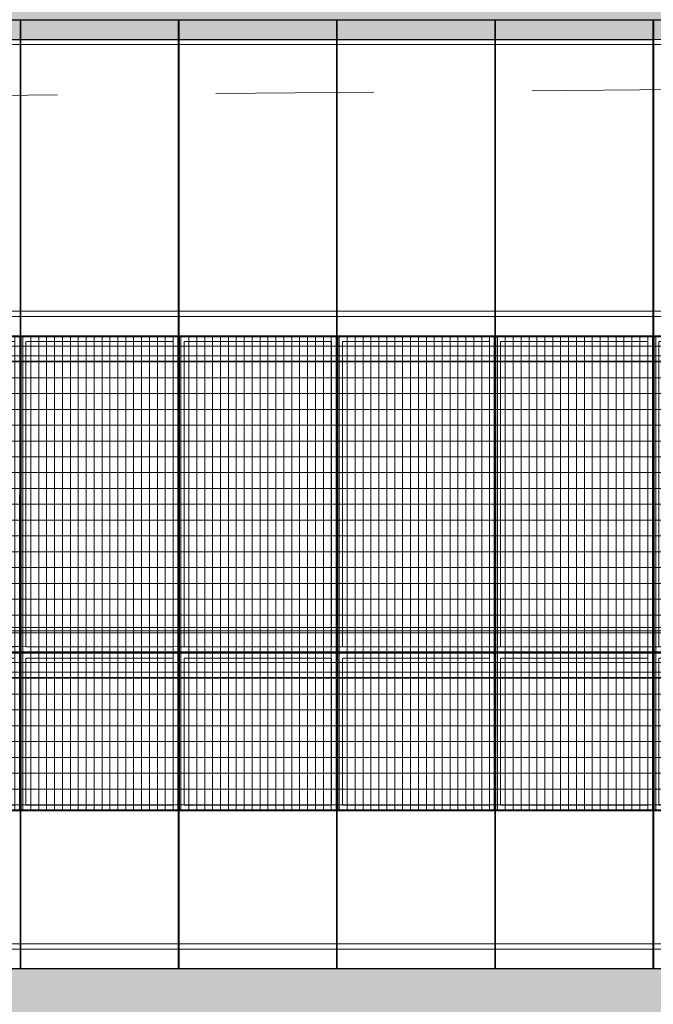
# Model space of a CAD drawing. Header units: metres. Extents: x -373759 to -373409, y 810976 to 811228.
# Tile 51 of 153: x -373624.39 to -373620.38, y 811109.66 to 811115.88. Entities that reach past the tile are written whole.
import ezdxf

# ---------------------------------------------------------------- set-up
doc = ezdxf.new("R2010")
doc.units = ezdxf.units.M
doc.header["$XCLIPFRAME"] = 2
doc.linetypes.add('TRAÇO 1mm', pattern=[2, 1, -1])
doc.layers.add('A-DETL', color=7, linetype='Continuous', lineweight=5, true_color=0x00a600)
for name, color, linetype, lineweight in [('A-FLOR', 7, 'Continuous', 5), ('A-FLOR-PATT', 7, 'Continuous', 5), ('A-GENM', 7, 'Continuous', 5), ('I-WALL', 7, 'Continuous', 5)]:
    doc.layers.add(name, color=color, linetype=linetype, lineweight=lineweight)
picture_1 = doc.add_image_def('image1.jpg', size_in_pixel=(999, 584))
pattern_1 = [(270, (3125.54, 1874.46), (100, 6e-15), []), (0, (3125.54, 1874.46), (0, 50), [])]
pattern_2 = [(90, (3125.54, -1874.46), (100, -6e-15), []), (0, (3125.54, -1874.46), (0, -50), [])]

# ---------------------------------------------------------------- blocks, each defined once
blk = doc.blocks.new('_EST_ PLACA PISO ESTRUTURAL MEIO - _EST_ PLACA PISO ESTRUTURAL MEIO-V15-PISTA INFERIOR PARTE 1')
at = {"layer": 'A-GENM', "color": 253, "true_color": 0xaaaaaa}
for p, q in [((-1000, 500), (-1000, -500)), ((-997.5, 500), (997.5, 500)), ((-875.8, 500), (-997.5, 500)), ((-842.5, 500), (-875.8, 500)), ((842.5, 500), (-842.5, 500)), ((875.8, 500), (842.5, 500)), ((997.5, 500), (875.8, 500)), ((1000, 500), (1000, -500)), ((997.5, 497.5), (-997.5, 497.5)), ((-997.5, 497.5), (997.5, 497.5)), ((-997.5, 497.5), (-997.5, -497.5)), ((-997.5, 497.5), (-997.5, -497.5)), ((-997.5, -497.5), (-997.5, 497.5)), ((-997.5, 497.5), (-997.5, -497.5)), ((-875.8, 497.5), (-875.8, -497.5)), ((-842.5, -497.5), (-842.5, 497.5)), ((842.5, 497.5), (842.5, -497.5)), ((875.8, 497.5), (875.8, -497.5)), ((997.5, -497.5), (997.5, 497.5)), ((997.5, 497.5), (997.5, -497.5)), ((997.5, 497.5), (997.5, -497.5)), ((997.5, 497.5), (997.5, -497.5)), ((997.5, -497.5), (-997.5, -497.5)), ((-997.5, -497.5), (997.5, -497.5)), ((-997.5, -500), (-875.8, -500)), ((997.5, -500), (-997.5, -500)), ((-875.8, -500), (-842.5, -500)), ((-842.5, -500), (842.5, -500)), ((842.5, -500), (875.8, -500)), ((875.8, -500), (997.5, -500))]:
    blk.add_line(p, q, dxfattribs=at)
blk = doc.blocks.new('_EST_ PLACA PISO ESTRUTURAL MEIO - _EST_ PLACA PISO ESTRUTURAL MEIO-V98-PISTA INFERIOR PARTE 1')
at = {"layer": 'A-GENM', "color": 253, "true_color": 0xaaaaaa}
for p, q in [((-1000, -500), (-1000, 500)), ((-997.5, 500), (997.5, 500)), ((-875.8, 500), (-997.5, 500)), ((-842.5, 500), (-875.8, 500)), ((842.5, 500), (-842.5, 500)), ((875.8, 500), (842.5, 500)), ((997.5, 500), (875.8, 500)), ((1000, -500), (1000, 500)), ((997.5, 497.5), (-997.5, 497.5)), ((-997.5, 497.5), (997.5, 497.5)), ((-997.5, 497.5), (-997.5, -497.5)), ((-997.5, 497.5), (-997.5, -497.5)), ((-997.5, -497.5), (-997.5, 497.5)), ((-997.5, 497.5), (-997.5, -497.5)), ((-875.8, 493.2), (-875.8, 465)), ((-875.8, 465), (-875.8, -465)), ((-842.5, 465), (-842.5, 492.7)), ((-842.5, -465), (-842.5, 465)), ((842.5, 495), (842.5, 466.9)), ((842.5, 465), (842.5, -465)), ((875.8, 495), (875.8, 466.4)), ((875.8, 465), (875.8, -465)), ((997.5, -497.5), (997.5, 497.5)), ((997.5, 497.5), (997.5, -497.5)), ((997.5, 497.5), (997.5, -497.5)), ((997.5, 497.5), (997.5, -497.5)), ((997.5, -497.5), (-997.5, -497.5)), ((-997.5, -497.5), (997.5, -497.5)), ((-875.8, -465), (-875.8, -493.2)), ((-842.5, -492.7), (-842.5, -465)), ((842.5, -466.9), (842.5, -495)), ((875.8, -466.4), (875.8, -495)), ((-997.5, -500), (-875.8, -500)), ((997.5, -500), (-997.5, -500)), ((-875.8, -500), (-842.5, -500)), ((-842.5, -500), (842.5, -500)), ((842.5, -500), (875.8, -500)), ((875.8, -500), (997.5, -500))]:
    blk.add_line(p, q, dxfattribs=at)
blk = doc.blocks.new('_EST_ PLACA PISO ESTRUTURAL MEIO - _EST_ PLACA PISO ESTRUTURAL MEIO-V99-PISTA INFERIOR PARTE 1')
at = {"layer": 'A-GENM', "color": 253, "true_color": 0xaaaaaa}
for p, q in [((-1000, 500), (-1000, -500)), ((-997.5, 500), (0, 500)), ((-875.8, 500), (-997.5, 500)), ((-842.5, 500), (-875.8, 500)), ((0, 500), (-842.5, 500)), ((0, 500), (997.5, 500)), ((842.5, 500), (0, 500)), ((875.8, 500), (842.5, 500)), ((997.5, 500), (875.8, 500)), ((1000, 500), (1000, -500)), ((-2.5, 497.5), (-997.5, 497.5)), ((-997.5, 497.5), (-2.5, 497.5)), ((-997.5, 497.5), (-997.5, -497.5)), ((-997.5, 497.5), (-997.5, -497.5)), ((-997.5, -497.5), (-997.5, 497.5)), ((-997.5, 497.5), (-997.5, -497.5)), ((-875.8, 495), (-875.8, 467.8)), ((-875.8, 465), (-875.8, -465)), ((-842.5, 465), (-842.5, 495)), ((-842.5, -465), (-842.5, 465)), ((997.5, 497.5), (0, 497.5)), ((0, 497.5), (997.5, 497.5)), ((842.5, 497.5), (842.5, -497.5)), ((875.8, 497.5), (875.8, -497.5)), ((997.5, -497.5), (997.5, 497.5)), ((997.5, 497.5), (997.5, -497.5)), ((997.5, 497.5), (997.5, -497.5)), ((997.5, 497.5), (997.5, -497.5)), ((-2.5, -497.5), (-997.5, -497.5)), ((-997.5, -497.5), (-2.5, -497.5)), ((-875.8, -467.8), (-875.8, -495)), ((-842.5, -495), (-842.5, -465)), ((997.5, -497.5), (0, -497.5)), ((0, -497.5), (997.5, -497.5)), ((-997.5, -500), (-875.8, -500)), ((0, -500), (-997.5, -500)), ((-875.8, -500), (-842.5, -500)), ((-842.5, -500), (0, -500)), ((0, -500), (842.5, -500)), ((997.5, -500), (0, -500)), ((842.5, -500), (875.8, -500)), ((875.8, -500), (997.5, -500))]:
    blk.add_line(p, q, dxfattribs=at)
blk = doc.blocks.new('_EST_ PLACA PISO ESTRUTURAL MEIO - _EST_ PLACA PISO ESTRUTURAL MEIO-V100-PISTA INFERIOR PARTE 1')
at = {"layer": 'A-GENM', "color": 253, "true_color": 0xaaaaaa}
for p, q in [((-1000, -500), (-1000, 500)), ((-997.5, 500), (997.5, 500)), ((-875.8, 500), (-997.5, 500)), ((-842.5, 500), (-875.8, 500)), ((842.5, 500), (-842.5, 500)), ((875.8, 500), (842.5, 500)), ((997.5, 500), (875.8, 500)), ((1000, -500), (1000, 500)), ((997.5, 497.5), (-997.5, 497.5)), ((-997.5, 497.5), (997.5, 497.5)), ((-997.5, 497.5), (-997.5, -497.5)), ((-997.5, 497.5), (-997.5, -497.5)), ((-997.5, -497.5), (-997.5, 497.5)), ((-997.5, 497.5), (-997.5, -497.5)), ((-875.8, 493.2), (-875.8, 465)), ((-875.8, 465), (-875.8, -465)), ((-842.5, 465), (-842.5, 492.7)), ((-842.5, -465), (-842.5, 465)), ((842.5, 495), (842.5, 466.9)), ((842.5, 465), (842.5, -465)), ((875.8, 495), (875.8, 466.4)), ((875.8, 465), (875.8, -465)), ((997.5, -497.5), (997.5, 497.5)), ((997.5, 497.5), (997.5, -497.5)), ((997.5, 497.5), (997.5, -497.5)), ((997.5, 497.5), (997.5, -497.5)), ((997.5, -497.5), (-997.5, -497.5)), ((-997.5, -497.5), (997.5, -497.5)), ((-875.8, -465), (-875.8, -493.2)), ((-842.5, -492.7), (-842.5, -465)), ((842.5, -466.9), (842.5, -495)), ((875.8, -466.4), (875.8, -495)), ((-997.5, -500), (-875.8, -500)), ((997.5, -500), (-997.5, -500)), ((-875.8, -500), (-842.5, -500)), ((-842.5, -500), (842.5, -500)), ((842.5, -500), (875.8, -500)), ((875.8, -500), (997.5, -500))]:
    blk.add_line(p, q, dxfattribs=at)
blk = doc.blocks.new('_EST_ PLACA PISO ESTRUTURAL MEIO - _EST_ PLACA PISO ESTRUTURAL MEIO-V101-PISTA INFERIOR PARTE 1')
at = {"layer": 'A-GENM', "color": 253, "true_color": 0xaaaaaa}
for p, q in [((-1000, 500), (-1000, -500)), ((-997.5, 500), (0, 500)), ((-875.8, 500), (-997.5, 500)), ((-842.5, 500), (-875.8, 500)), ((0, 500), (-842.5, 500)), ((0, 500), (997.5, 500)), ((842.5, 500), (0, 500)), ((875.8, 500), (842.5, 500)), ((997.5, 500), (875.8, 500)), ((1000, 500), (1000, -500)), ((-2.5, 497.5), (-997.5, 497.5)), ((-997.5, 497.5), (-2.5, 497.5)), ((-997.5, 497.5), (-997.5, -497.5)), ((-997.5, 497.5), (-997.5, -497.5)), ((-997.5, -497.5), (-997.5, 497.5)), ((-997.5, 497.5), (-997.5, -497.5)), ((-875.8, 495), (-875.8, 467.8)), ((-875.8, 465), (-875.8, -465)), ((-842.5, 465), (-842.5, 495)), ((-842.5, -465), (-842.5, 465)), ((997.5, 497.5), (0, 497.5)), ((0, 497.5), (997.5, 497.5)), ((842.5, 497.5), (842.5, -497.5)), ((875.8, 497.5), (875.8, -497.5)), ((997.5, -497.5), (997.5, 497.5)), ((997.5, 497.5), (997.5, -497.5)), ((997.5, 497.5), (997.5, -497.5)), ((997.5, 497.5), (997.5, -497.5)), ((-2.5, -497.5), (-997.5, -497.5)), ((-997.5, -497.5), (-2.5, -497.5)), ((-875.8, -467.8), (-875.8, -495)), ((-842.5, -495), (-842.5, -465)), ((997.5, -497.5), (0, -497.5)), ((0, -497.5), (997.5, -497.5)), ((-997.5, -500), (-875.8, -500)), ((0, -500), (-997.5, -500)), ((-875.8, -500), (-842.5, -500)), ((-842.5, -500), (0, -500)), ((0, -500), (842.5, -500)), ((997.5, -500), (0, -500)), ((842.5, -500), (875.8, -500)), ((875.8, -500), (997.5, -500))]:
    blk.add_line(p, q, dxfattribs=at)
blk = doc.blocks.new('_EST_ PLACA PISO ESTRUTURAL MEIO - _EST_ PLACA PISO ESTRUTURAL MEIO-V102-PISTA INFERIOR PARTE 1')
at = {"layer": 'A-GENM', "color": 253, "true_color": 0xaaaaaa}
for p, q in [((-1000, -500), (-1000, 500)), ((-997.5, 500), (997.5, 500)), ((-875.8, 500), (-997.5, 500)), ((-842.5, 500), (-875.8, 500)), ((842.5, 500), (-842.5, 500)), ((875.8, 500), (842.5, 500)), ((997.5, 500), (875.8, 500)), ((1000, -500), (1000, 500)), ((997.5, 497.5), (-997.5, 497.5)), ((-997.5, 497.5), (997.5, 497.5)), ((-997.5, 497.5), (-997.5, -497.5)), ((-997.5, 497.5), (-997.5, -497.5)), ((-997.5, -497.5), (-997.5, 497.5)), ((-997.5, 497.5), (-997.5, -497.5)), ((-875.8, 493.2), (-875.8, 465)), ((-875.8, 465), (-875.8, -465)), ((-842.5, 465), (-842.5, 492.7)), ((-842.5, -465), (-842.5, 465)), ((842.5, 495), (842.5, 466.9)), ((842.5, 465), (842.5, -465)), ((875.8, 495), (875.8, 466.4)), ((875.8, 465), (875.8, -465)), ((997.5, -497.5), (997.5, 497.5)), ((997.5, 497.5), (997.5, -497.5)), ((997.5, 497.5), (997.5, -497.5)), ((997.5, 497.5), (997.5, -497.5)), ((997.5, -497.5), (-997.5, -497.5)), ((-997.5, -497.5), (997.5, -497.5)), ((-875.8, -465), (-875.8, -493.2)), ((-842.5, -492.7), (-842.5, -465)), ((842.5, -466.9), (842.5, -495)), ((875.8, -466.4), (875.8, -495)), ((-997.5, -500), (-875.8, -500)), ((997.5, -500), (-997.5, -500)), ((-875.8, -500), (-842.5, -500)), ((-842.5, -500), (842.5, -500)), ((842.5, -500), (875.8, -500)), ((875.8, -500), (997.5, -500))]:
    blk.add_line(p, q, dxfattribs=at)
blk = doc.blocks.new('_EST_ PLACA PISO ESTRUTURAL MEIO - _EST_ PLACA PISO ESTRUTURAL MEIO-V103-PISTA INFERIOR PARTE 1')
at = {"layer": 'A-GENM', "color": 253, "true_color": 0xaaaaaa}
for p, q in [((-1000, 500), (-1000, -500)), ((-997.5, 500), (0, 500)), ((-875.8, 500), (-997.5, 500)), ((-842.5, 500), (-875.8, 500)), ((0, 500), (-842.5, 500)), ((0, 500), (997.5, 500)), ((842.5, 500), (0, 500)), ((875.8, 500), (842.5, 500)), ((997.5, 500), (875.8, 500)), ((1000, 500), (1000, -500)), ((-2.5, 497.5), (-997.5, 497.5)), ((-997.5, 497.5), (-2.5, 497.5)), ((-997.5, 497.5), (-997.5, -497.5)), ((-997.5, 497.5), (-997.5, -497.5)), ((-997.5, -497.5), (-997.5, 497.5)), ((-997.5, 497.5), (-997.5, -497.5)), ((-875.8, 495), (-875.8, 467.8)), ((-875.8, 465), (-875.8, -465)), ((-842.5, 465), (-842.5, 495)), ((-842.5, -465), (-842.5, 465)), ((997.5, 497.5), (0, 497.5)), ((0, 497.5), (997.5, 497.5)), ((842.5, 497.5), (842.5, -497.5)), ((875.8, 497.5), (875.8, -497.5)), ((997.5, -497.5), (997.5, 497.5)), ((997.5, 497.5), (997.5, -497.5)), ((997.5, 497.5), (997.5, -497.5)), ((997.5, 497.5), (997.5, -497.5)), ((-2.5, -497.5), (-997.5, -497.5)), ((-997.5, -497.5), (-2.5, -497.5)), ((-875.8, -467.8), (-875.8, -495)), ((-842.5, -495), (-842.5, -465)), ((997.5, -497.5), (0, -497.5)), ((0, -497.5), (997.5, -497.5)), ((-997.5, -500), (-875.8, -500)), ((0, -500), (-997.5, -500)), ((-875.8, -500), (-842.5, -500)), ((-842.5, -500), (0, -500)), ((0, -500), (842.5, -500)), ((997.5, -500), (0, -500)), ((842.5, -500), (875.8, -500)), ((875.8, -500), (997.5, -500))]:
    blk.add_line(p, q, dxfattribs=at)
blk = doc.blocks.new('_EST_ PLACA PISO ESTRUTURAL MEIO - _EST_ PLACA PISO ESTRUTURAL MEIO-V104-PISTA INFERIOR PARTE 1')
at = {"layer": 'A-GENM', "color": 253, "true_color": 0xaaaaaa}
for p, q in [((-1000, -500), (-1000, 500)), ((-997.5, 500), (997.5, 500)), ((-875.8, 500), (-997.5, 500)), ((-842.5, 500), (-875.8, 500)), ((842.5, 500), (-842.5, 500)), ((875.8, 500), (842.5, 500)), ((997.5, 500), (875.8, 500)), ((1000, -500), (1000, 500)), ((997.5, 497.5), (-997.5, 497.5)), ((-997.5, 497.5), (997.5, 497.5)), ((-997.5, 497.5), (-997.5, -497.5)), ((-997.5, 497.5), (-997.5, -497.5)), ((-997.5, -497.5), (-997.5, 497.5)), ((-997.5, 497.5), (-997.5, -497.5)), ((-875.8, 493.2), (-875.8, 465)), ((-875.8, 465), (-875.8, -465)), ((-842.5, 465), (-842.5, 492.7)), ((-842.5, -465), (-842.5, 465)), ((842.5, 495), (842.5, 466.9)), ((842.5, 465), (842.5, -465)), ((875.8, 495), (875.8, 466.4)), ((875.8, 465), (875.8, -465)), ((997.5, -497.5), (997.5, 497.5)), ((997.5, 497.5), (997.5, -497.5)), ((997.5, 497.5), (997.5, -497.5)), ((997.5, 497.5), (997.5, -497.5)), ((997.5, -497.5), (-997.5, -497.5)), ((-997.5, -497.5), (997.5, -497.5)), ((-875.8, -465), (-875.8, -493.2)), ((-842.5, -492.7), (-842.5, -465)), ((842.5, -466.9), (842.5, -495)), ((875.8, -466.4), (875.8, -495)), ((-997.5, -500), (-875.8, -500)), ((997.5, -500), (-997.5, -500)), ((-875.8, -500), (-842.5, -500)), ((-842.5, -500), (842.5, -500)), ((842.5, -500), (875.8, -500)), ((875.8, -500), (997.5, -500))]:
    blk.add_line(p, q, dxfattribs=at)
blk = doc.blocks.new('_EST_ PLACA PISO ESTRUTURAL MEIO - _EST_ PLACA PISO ESTRUTURAL MEIO-V105-PISTA INFERIOR PARTE 1')
at = {"layer": 'A-GENM', "color": 253, "true_color": 0xaaaaaa}
for p, q in [((-1000, 500), (-1000, -500)), ((-997.5, 500), (0, 500)), ((-875.8, 500), (-997.5, 500)), ((-842.5, 500), (-875.8, 500)), ((0, 500), (-842.5, 500)), ((0, 500), (997.5, 500)), ((842.5, 500), (0, 500)), ((875.8, 500), (842.5, 500)), ((997.5, 500), (875.8, 500)), ((1000, 500), (1000, -500)), ((-2.5, 497.5), (-997.5, 497.5)), ((-997.5, 497.5), (-2.5, 497.5)), ((-997.5, 497.5), (-997.5, -497.5)), ((-997.5, 497.5), (-997.5, -497.5)), ((-997.5, -497.5), (-997.5, 497.5)), ((-997.5, 497.5), (-997.5, -497.5)), ((-875.8, 495), (-875.8, 467.8)), ((-875.8, 465), (-875.8, -465)), ((-842.5, 465), (-842.5, 495)), ((-842.5, -465), (-842.5, 465)), ((997.5, 497.5), (0, 497.5)), ((0, 497.5), (997.5, 497.5)), ((842.5, 497.5), (842.5, -497.5)), ((875.8, 497.5), (875.8, -497.5)), ((997.5, -497.5), (997.5, 497.5)), ((997.5, 497.5), (997.5, -497.5)), ((997.5, 497.5), (997.5, -497.5)), ((997.5, 497.5), (997.5, -497.5)), ((-2.5, -497.5), (-997.5, -497.5)), ((-997.5, -497.5), (-2.5, -497.5)), ((-875.8, -467.8), (-875.8, -495)), ((-842.5, -495), (-842.5, -465)), ((997.5, -497.5), (0, -497.5)), ((0, -497.5), (997.5, -497.5)), ((-997.5, -500), (-875.8, -500)), ((0, -500), (-997.5, -500)), ((-875.8, -500), (-842.5, -500)), ((-842.5, -500), (0, -500)), ((0, -500), (842.5, -500)), ((997.5, -500), (0, -500)), ((842.5, -500), (875.8, -500)), ((875.8, -500), (997.5, -500))]:
    blk.add_line(p, q, dxfattribs=at)
blk = doc.blocks.new('_EST_ PLACA PISO ESTRUTURAL MEIO - _EST_ PLACA PISO ESTRUTURAL MEIO-V106-PISTA INFERIOR PARTE 1')
at = {"layer": 'A-GENM', "color": 253, "true_color": 0xaaaaaa}
for p, q in [((-1000, -500), (-1000, 500)), ((-997.5, 500), (997.5, 500)), ((-875.8, 500), (-997.5, 500)), ((-842.5, 500), (-875.8, 500)), ((842.5, 500), (-842.5, 500)), ((875.8, 500), (842.5, 500)), ((997.5, 500), (875.8, 500)), ((1000, -500), (1000, 500)), ((997.5, 497.5), (-997.5, 497.5)), ((-997.5, 497.5), (997.5, 497.5)), ((-997.5, 497.5), (-997.5, -497.5)), ((-997.5, 497.5), (-997.5, -497.5)), ((-997.5, -497.5), (-997.5, 497.5)), ((-997.5, 497.5), (-997.5, -497.5)), ((-875.8, 493.2), (-875.8, 465)), ((-875.8, 465), (-875.8, -465)), ((-842.5, 465), (-842.5, 492.7)), ((-842.5, -465), (-842.5, 465)), ((842.5, 495), (842.5, 466.9)), ((842.5, 465), (842.5, -465)), ((875.8, 495), (875.8, 466.4)), ((875.8, 465), (875.8, -465)), ((997.5, -497.5), (997.5, 497.5)), ((997.5, 497.5), (997.5, -497.5)), ((997.5, 497.5), (997.5, -497.5)), ((997.5, 497.5), (997.5, -497.5)), ((997.5, -497.5), (-997.5, -497.5)), ((-997.5, -497.5), (997.5, -497.5)), ((-875.8, -465), (-875.8, -493.2)), ((-842.5, -492.7), (-842.5, -465)), ((842.5, -466.9), (842.5, -495)), ((875.8, -466.4), (875.8, -495)), ((-997.5, -500), (-875.8, -500)), ((997.5, -500), (-997.5, -500)), ((-875.8, -500), (-842.5, -500)), ((-842.5, -500), (842.5, -500)), ((842.5, -500), (875.8, -500)), ((875.8, -500), (997.5, -500))]:
    blk.add_line(p, q, dxfattribs=at)
blk = doc.blocks.new('_EST_ PLACA PISO ESTRUTURAL MEIO - _EST_ PLACA PISO ESTRUTURAL MEIO-V107-PISTA INFERIOR PARTE 1')
at = {"layer": 'A-GENM', "color": 253, "true_color": 0xaaaaaa}
for p, q in [((-1000, 500), (-1000, -500)), ((-997.5, 500), (0, 500)), ((-875.8, 500), (-997.5, 500)), ((-842.5, 500), (-875.8, 500)), ((0, 500), (-842.5, 500)), ((0, 500), (997.5, 500)), ((842.5, 500), (0, 500)), ((875.8, 500), (842.5, 500)), ((997.5, 500), (875.8, 500)), ((1000, 500), (1000, -500)), ((-2.5, 497.5), (-997.5, 497.5)), ((-997.5, 497.5), (-2.5, 497.5)), ((-997.5, 497.5), (-997.5, -497.5)), ((-997.5, 497.5), (-997.5, -497.5)), ((-997.5, -497.5), (-997.5, 497.5)), ((-997.5, 497.5), (-997.5, -497.5)), ((-875.8, 495), (-875.8, 467.8)), ((-875.8, 465), (-875.8, -465)), ((-842.5, 465), (-842.5, 495)), ((-842.5, -465), (-842.5, 465)), ((997.5, 497.5), (0, 497.5)), ((0, 497.5), (997.5, 497.5)), ((842.5, 497.5), (842.5, -497.5)), ((875.8, 497.5), (875.8, -497.5)), ((997.5, -497.5), (997.5, 497.5)), ((997.5, 497.5), (997.5, -497.5)), ((997.5, 497.5), (997.5, -497.5)), ((997.5, 497.5), (997.5, -497.5)), ((-2.5, -497.5), (-997.5, -497.5)), ((-997.5, -497.5), (-2.5, -497.5)), ((-875.8, -467.8), (-875.8, -495)), ((-842.5, -495), (-842.5, -465)), ((997.5, -497.5), (0, -497.5)), ((0, -497.5), (997.5, -497.5)), ((-997.5, -500), (-875.8, -500)), ((0, -500), (-997.5, -500)), ((-875.8, -500), (-842.5, -500)), ((-842.5, -500), (0, -500)), ((0, -500), (842.5, -500)), ((997.5, -500), (0, -500)), ((842.5, -500), (875.8, -500)), ((875.8, -500), (997.5, -500))]:
    blk.add_line(p, q, dxfattribs=at)
blk = doc.blocks.new('_EST_ PLACA PISO ESTRUTURAL MEIO - _EST_ PLACA PISO ESTRUTURAL MEIO-V108-PISTA INFERIOR PARTE 1')
at = {"layer": 'A-GENM', "color": 253, "true_color": 0xaaaaaa}
for p, q in [((-1000, -500), (-1000, 500)), ((-997.5, 500), (997.5, 500)), ((-875.8, 500), (-997.5, 500)), ((-842.5, 500), (-875.8, 500)), ((842.5, 500), (-842.5, 500)), ((875.8, 500), (842.5, 500)), ((997.5, 500), (875.8, 500)), ((1000, -500), (1000, 500)), ((997.5, 497.5), (-997.5, 497.5)), ((-997.5, 497.5), (997.5, 497.5)), ((-997.5, 497.5), (-997.5, -497.5)), ((-997.5, 497.5), (-997.5, -497.5)), ((-997.5, -497.5), (-997.5, 497.5)), ((-997.5, 497.5), (-997.5, -497.5)), ((-875.8, 493.2), (-875.8, 465)), ((-875.8, 465), (-875.8, -465)), ((-842.5, 465), (-842.5, 492.7)), ((-842.5, -465), (-842.5, 465)), ((842.5, 495), (842.5, 466.9)), ((842.5, 465), (842.5, -465)), ((875.8, 495), (875.8, 466.4)), ((875.8, 465), (875.8, -465)), ((997.5, -497.5), (997.5, 497.5)), ((997.5, 497.5), (997.5, -497.5)), ((997.5, 497.5), (997.5, -497.5)), ((997.5, 497.5), (997.5, -497.5)), ((997.5, -497.5), (-997.5, -497.5)), ((-997.5, -497.5), (997.5, -497.5)), ((-875.8, -465), (-875.8, -493.2)), ((-842.5, -492.7), (-842.5, -465)), ((842.5, -466.9), (842.5, -495)), ((875.8, -466.4), (875.8, -495)), ((-997.5, -500), (-875.8, -500)), ((997.5, -500), (-997.5, -500)), ((-875.8, -500), (-842.5, -500)), ((-842.5, -500), (842.5, -500)), ((842.5, -500), (875.8, -500)), ((875.8, -500), (997.5, -500))]:
    blk.add_line(p, q, dxfattribs=at)
blk = doc.blocks.new('_EST_ PLACA PISO ESTRUTURAL MEIO - _EST_ PLACA PISO ESTRUTURAL MEIO-V109-PISTA INFERIOR PARTE 1')
at = {"layer": 'A-GENM', "color": 253, "true_color": 0xaaaaaa}
for p, q in [((-1000, 500), (-1000, -500)), ((-997.5, 500), (0, 500)), ((-875.8, 500), (-997.5, 500)), ((-842.5, 500), (-875.8, 500)), ((0, 500), (-842.5, 500)), ((0, 500), (997.5, 500)), ((842.5, 500), (0, 500)), ((875.8, 500), (842.5, 500)), ((997.5, 500), (875.8, 500)), ((1000, 500), (1000, -500)), ((-2.5, 497.5), (-997.5, 497.5)), ((-997.5, 497.5), (-2.5, 497.5)), ((-997.5, 497.5), (-997.5, -497.5)), ((-997.5, 497.5), (-997.5, -497.5)), ((-997.5, -497.5), (-997.5, 497.5)), ((-997.5, 497.5), (-997.5, -497.5)), ((-875.8, 495), (-875.8, 467.8)), ((-875.8, 465), (-875.8, -465)), ((-842.5, 465), (-842.5, 495)), ((-842.5, -465), (-842.5, 465)), ((997.5, 497.5), (0, 497.5)), ((0, 497.5), (997.5, 497.5)), ((842.5, 497.5), (842.5, -497.5)), ((875.8, 497.5), (875.8, -497.5)), ((997.5, -497.5), (997.5, 497.5)), ((997.5, 497.5), (997.5, -497.5)), ((997.5, 497.5), (997.5, -497.5)), ((997.5, 497.5), (997.5, -497.5)), ((-2.5, -497.5), (-997.5, -497.5)), ((-997.5, -497.5), (-2.5, -497.5)), ((-875.8, -467.8), (-875.8, -495)), ((-842.5, -495), (-842.5, -465)), ((997.5, -497.5), (0, -497.5)), ((0, -497.5), (997.5, -497.5)), ((-997.5, -500), (-875.8, -500)), ((0, -500), (-997.5, -500)), ((-875.8, -500), (-842.5, -500)), ((-842.5, -500), (0, -500)), ((0, -500), (842.5, -500)), ((997.5, -500), (0, -500)), ((842.5, -500), (875.8, -500)), ((875.8, -500), (997.5, -500))]:
    blk.add_line(p, q, dxfattribs=at)
blk = doc.blocks.new('_EME_ GRADEX PISO 3X1  - _EME_ GRADEX PISO 3X1 -3587918-PISTA INFERIOR PARTE 1')
at = {"layer": 'A-GENM', "true_color": 0xaaaaaa}
h = blk.add_hatch(dxfattribs=at)
h.set_pattern_fill('FP_1', color=253, style=0, pattern_type=2)
h.set_pattern_definition(pattern_1)
h.paths.add_polyline_path([(0, -1000), (3000, -1000), (3000, 0), (0, 0), (0, -502.1)], flags=0)
at = {"layer": 'A-GENM', "color": 253, "true_color": 0xaaaaaa}
for p, q in [((0, -1000), (0, 0)), ((0, 0), (2000, 0)), ((2000, 0), (0, 0)), ((0, 0), (0, -1000)), ((0, -1000), (0, 0)), ((0, 0), (3000, 0)), ((3000, 0), (0, 0)), ((0, 0), (0, -1000)), ((2000, 0), (2000, -1000)), ((2000, -1000), (2000, 0)), ((3000, 0), (3000, -1000)), ((3000, -1000), (3000, 0)), ((5, -5), (1995, -5)), ((5, -995), (5, -5)), ((5, -5), (1995, -5)), ((5, -995), (5, -5)), ((1965, -35), (35, -35)), ((35, -35), (35, -965)), ((35, -965), (35, -35)), ((35, -35), (1965, -35)), ((1965, -965), (1965, -35)), ((1965, -35), (1965, -965)), ((1995, -5), (1995, -995)), ((1995, -5), (1995, -995)), ((2000, -1000), (2000, 0)), ((2000, 0), (3000, 0)), ((3000, 0), (2000, 0)), ((2000, 0), (2000, -1000)), ((2005, -5), (2995, -5)), ((2005, -995), (2005, -5)), ((2005, -5), (2995, -5)), ((2005, -995), (2005, -5)), ((2965, -35), (2035, -35)), ((2035, -35), (2035, -965)), ((2035, -965), (2035, -35)), ((2035, -35), (2965, -35)), ((2965, -965), (2965, -35)), ((2965, -35), (2965, -965)), ((2995, -5), (2995, -995)), ((2995, -5), (2995, -995)), ((3000, 0), (3000, -1000)), ((3000, -1000), (3000, 0)), ((1995, -995), (5, -995)), ((1995, -995), (5, -995)), ((35, -965), (1965, -965)), ((1965, -965), (35, -965)), ((2995, -995), (2005, -995)), ((2995, -995), (2005, -995)), ((2035, -965), (2965, -965)), ((2965, -965), (2035, -965)), ((2000, -1000), (0, -1000)), ((0, -1000), (2000, -1000)), ((3000, -1000), (0, -1000)), ((0, -1000), (3000, -1000)), ((3000, -1000), (2000, -1000)), ((2000, -1000), (3000, -1000))]:
    blk.add_line(p, q, dxfattribs=at)
blk = doc.blocks.new('_EME_ GRADEX PISO 3X1  - _EME_ GRADEX PISO 3X1 -V359-PISTA INFERIOR PARTE 1')
at = {"layer": 'A-GENM', "true_color": 0xaaaaaa}
h = blk.add_hatch(dxfattribs=at)
h.set_pattern_fill('FP_4', color=253, style=0, pattern_type=2)
h.set_pattern_definition(pattern_2)
h.paths.add_polyline_path([(3000, 1000), (0, 1000), (0, 0), (3000, 0), (3000, 807.5)], flags=0)
at = {"layer": 'A-GENM', "color": 253, "true_color": 0xaaaaaa}
for p, q in [((0, 0), (0, 1000)), ((0, 1000), (2000, 1000)), ((2000, 1000), (0, 1000)), ((0, 1000), (0, 0)), ((0, 0), (0, 1000)), ((0, 1000), (2000, 1000)), ((3000, 1000), (0, 1000)), ((0, 1000), (0, 0)), ((2000, 1000), (2000, 0)), ((2000, 0), (2000, 1000)), ((2000, 0), (2000, 1000)), ((2000, 1000), (3000, 1000)), ((3000, 1000), (2000, 1000)), ((2000, 1000), (2000, 0)), ((2000, 1000), (3000, 1000)), ((3000, 1000), (3000, 0)), ((3000, 0), (3000, 1000)), ((3000, 1000), (3000, 0)), ((3000, 0), (3000, 1000)), ((5, 5), (5, 995)), ((5, 995), (1995, 995)), ((5, 995), (1995, 995)), ((5, 5), (5, 995)), ((1965, 965), (35, 965)), ((35, 965), (35, 35)), ((35, 35), (35, 965)), ((35, 965), (1965, 965)), ((1965, 35), (1965, 965)), ((1965, 965), (1965, 35)), ((1995, 995), (1995, 5)), ((1995, 995), (1995, 5)), ((2005, 5), (2005, 995)), ((2005, 995), (2995, 995)), ((2005, 995), (2995, 995)), ((2005, 5), (2005, 995)), ((2035, 965), (2035, 35)), ((2965, 965), (2035, 965)), ((2035, 965), (2965, 965)), ((2035, 35), (2035, 965)), ((2965, 35), (2965, 965)), ((2965, 965), (2965, 35)), ((2995, 995), (2995, 5)), ((2995, 995), (2995, 5)), ((2000, 0), (0, 0)), ((0, 0), (2000, 0)), ((3000, 0), (0, 0)), ((0, 0), (3000, 0)), ((1995, 5), (5, 5)), ((1995, 5), (5, 5)), ((35, 35), (1965, 35)), ((1965, 35), (35, 35)), ((3000, 0), (2000, 0)), ((2000, 0), (3000, 0)), ((2995, 5), (2005, 5)), ((2995, 5), (2005, 5)), ((2035, 35), (2965, 35)), ((2965, 35), (2035, 35))]:
    blk.add_line(p, q, dxfattribs=at)
blk = doc.blocks.new('_EME_ GRADEX PISO 3X1  - _EME_ GRADEX PISO 3X1 -V185-PISTA INFERIOR PARTE 1')
at = {"layer": 'A-GENM', "true_color": 0xaaaaaa}
h = blk.add_hatch(dxfattribs=at)
h.set_pattern_fill('FP_4', color=253, style=0, pattern_type=2)
h.set_pattern_definition(pattern_2)
h.paths.add_polyline_path([(0, 0), (3000, 0), (3000, 1000), (0, 1000), (0, 557.8)], flags=0)
at = {"layer": 'A-GENM', "color": 253, "true_color": 0xaaaaaa}
for p, q in [((0, 0), (0, 1000)), ((0, 1000), (2000, 1000)), ((2000, 1000), (0, 1000)), ((0, 1000), (0, 0)), ((0, 0), (0, 1000)), ((0, 1000), (3000, 1000)), ((3000, 1000), (0, 1000)), ((0, 1000), (0, 0)), ((2000, 1000), (2000, 0)), ((2000, 0), (2000, 1000)), ((2000, 0), (2000, 1000)), ((2000, 1000), (3000, 1000)), ((3000, 1000), (2000, 1000)), ((2000, 1000), (2000, 0)), ((3000, 1000), (3000, 0)), ((3000, 0), (3000, 1000)), ((3000, 1000), (3000, 0)), ((3000, 0), (3000, 1000)), ((5, 5), (5, 995)), ((5, 995), (1995, 995)), ((5, 995), (1995, 995)), ((5, 5), (5, 995)), ((1965, 965), (35, 965)), ((35, 965), (35, 35)), ((35, 35), (35, 965)), ((35, 965), (1965, 965)), ((1965, 35), (1965, 965)), ((1965, 965), (1965, 35)), ((1995, 995), (1995, 5)), ((1995, 995), (1995, 5)), ((2005, 5), (2005, 995)), ((2005, 995), (2995, 995)), ((2005, 995), (2995, 995)), ((2005, 5), (2005, 995)), ((2035, 965), (2035, 35)), ((2965, 965), (2035, 965)), ((2035, 965), (2965, 965)), ((2035, 35), (2035, 965)), ((2965, 35), (2965, 965)), ((2965, 965), (2965, 35)), ((2995, 995), (2995, 5)), ((2995, 995), (2995, 5)), ((2000, 0), (0, 0)), ((0, 0), (2000, 0)), ((3000, 0), (0, 0)), ((0, 0), (3000, 0)), ((1995, 5), (5, 5)), ((1995, 5), (5, 5)), ((35, 35), (1965, 35)), ((1965, 35), (35, 35)), ((3000, 0), (2000, 0)), ((2000, 0), (3000, 0)), ((2995, 5), (2005, 5)), ((2995, 5), (2005, 5)), ((2035, 35), (2965, 35)), ((2965, 35), (2035, 35))]:
    blk.add_line(p, q, dxfattribs=at)
blk = doc.blocks.new('_EME_ GRADEX PISO 3X1  - _EME_ GRADEX PISO 3X1 -V362-PISTA INFERIOR PARTE 1')
at = {"layer": 'A-GENM', "true_color": 0xaaaaaa}
h = blk.add_hatch(dxfattribs=at)
h.set_pattern_fill('FP_1', color=253, style=0, pattern_type=2)
h.set_pattern_definition(pattern_1)
h.paths.add_polyline_path([(3000, 0), (0, 0), (0, -1000), (3000, -1000)], flags=0)
at = {"layer": 'A-GENM', "color": 253, "true_color": 0xaaaaaa}
for p, q in [((0, -1000), (0, 0)), ((0, 0), (2000, 0)), ((2000, 0), (0, 0)), ((0, 0), (0, -1000)), ((0, -1000), (0, 0)), ((0, 0), (3000, 0)), ((3000, 0), (0, 0)), ((0, 0), (0, -1000)), ((2000, 0), (2000, -1000)), ((2000, -1000), (2000, 0)), ((3000, 0), (3000, -1000)), ((3000, -1000), (3000, 0)), ((5, -5), (1995, -5)), ((5, -995), (5, -5)), ((5, -5), (1995, -5)), ((5, -995), (5, -5)), ((1965, -35), (35, -35)), ((35, -35), (35, -965)), ((35, -965), (35, -35)), ((35, -35), (1965, -35)), ((1965, -965), (1965, -35)), ((1965, -35), (1965, -965)), ((1995, -5), (1995, -995)), ((1995, -5), (1995, -995)), ((2000, -1000), (2000, 0)), ((2000, 0), (3000, 0)), ((3000, 0), (2000, 0)), ((2000, 0), (2000, -1000)), ((2005, -5), (2995, -5)), ((2005, -995), (2005, -5)), ((2005, -5), (2995, -5)), ((2005, -995), (2005, -5)), ((2965, -35), (2035, -35)), ((2035, -35), (2035, -965)), ((2035, -965), (2035, -35)), ((2035, -35), (2965, -35)), ((2965, -965), (2965, -35)), ((2965, -35), (2965, -965)), ((2995, -5), (2995, -995)), ((2995, -5), (2995, -995)), ((3000, 0), (3000, -1000)), ((3000, -1000), (3000, 0)), ((1995, -995), (5, -995)), ((1995, -995), (5, -995)), ((35, -965), (1965, -965)), ((1965, -965), (35, -965)), ((2995, -995), (2005, -995)), ((2995, -995), (2005, -995)), ((2035, -965), (2965, -965)), ((2965, -965), (2035, -965)), ((2000, -1000), (0, -1000)), ((0, -1000), (2000, -1000)), ((2000, -1000), (0, -1000)), ((0, -1000), (3000, -1000)), ((3000, -1000), (2000, -1000)), ((2000, -1000), (3000, -1000)), ((3000, -1000), (2000, -1000))]:
    blk.add_line(p, q, dxfattribs=at)

msp = doc.modelspace()

# ---------------------------------------------------------------- hatches: boundary and pattern name
at = {"layer": 'A-FLOR-PATT', "true_color": 0xff9191}
msp.add_hatch(color=21, dxfattribs=at).paths.add_polyline_path([(-373473.0921, 811079.2022), (-373472.52, 811081.1186), (-373565.7693, 811108.9896), (-373566.2673, 811109.1319), (-373566.7686, 811109.2621), (-373567.2729, 811109.3802), (-373567.7799, 811109.486), (-373568.2893, 811109.5795), (-373568.8008, 811109.6606), (-373569.3142, 811109.7294), (-373569.829, 811109.7857), (-373570.3451, 811109.8295), (-373570.8621, 811109.8608), (-373571.3797, 811109.8796), (-373571.8975, 811109.8859), (-373707.604, 811109.8866), (-373707.9405, 811109.8929), (-373708.277, 811109.9118), (-373708.6127, 811109.9434), (-373708.9471, 811109.9875), (-373709.2795, 811110.0441), (-373709.6096, 811110.1131), (-373709.9825, 811110.2076), (-373710.2675, 811110.2902), (-373710.5812, 811110.3936), (-373710.8973, 811110.5112), (-373711.2091, 811110.6407), (-373711.5152, 811110.7814), (-373711.8164, 811110.9338), (-373712.1111, 811111.0971), (-373712.4459, 811111.3018), (-373712.6817, 811111.4565), (-373712.9568, 811111.6522), (-373713.2238, 811111.8577), (-373713.4832, 811112.0732), (-373713.7343, 811112.2983), (-373713.9769, 811112.5327), (-373714.2105, 811112.7759), (-373714.4348, 811113.0278), (-373714.6495, 811113.2878), (-373714.8543, 811113.5558), (-373715.0489, 811113.8312), (-373715.2721, 811114.1788), (-373715.4065, 811114.403), (-373715.569, 811114.6985), (-373715.7204, 811114.9999), (-373715.8603, 811115.3067), (-373715.9886, 811115.6186), (-373716.1052, 811115.9351), (-373716.2098, 811116.2557), (-373716.3023, 811116.58), (-373716.3826, 811116.9076), (-373716.4506, 811117.2379), (-373716.5061, 811117.5706), (-373716.5492, 811117.9051), (-373716.5815, 811118.2744), (-373716.6048, 811118.2745), (-373716.4874, 811155.5311), (-373718.4874, 811155.5311), (-373718.6028, 811118.9212), (-373718.5978, 811118.5529), (-373718.5805, 811118.185), (-373718.5508, 811117.8178), (-373718.5089, 811117.4518), (-373718.4547, 811117.0875), (-373718.3884, 811116.7252), (-373718.31, 811116.3652), (-373718.2196, 811116.0082), (-373718.1173, 811115.6543), (-373718.0031, 811115.3041), (-373717.8774, 811114.9579), (-373717.7401, 811114.6161), (-373717.5914, 811114.279), (-373717.4315, 811113.9472), (-373717.2606, 811113.6209), (-373717.0789, 811113.3005), (-373716.8866, 811112.9863), (-373716.6838, 811112.6788), (-373716.4709, 811112.3782), (-373716.248, 811112.085), (-373716.0154, 811111.7993), (-373715.7734, 811111.5216), (-373715.5222, 811111.2522), (-373715.2622, 811110.9913), (-373714.9851, 811110.7319), (-373714.7166, 811110.4964), (-373714.4317, 811110.2629), (-373714.1391, 811110.0391), (-373713.8393, 811109.8252), (-373713.5324, 811109.6215), (-373713.2188, 811109.4282), (-373712.899, 811109.2454), (-373712.5732, 811109.0735), (-373712.2419, 811108.9126), (-373711.9053, 811108.7629), (-373711.564, 811108.6245), (-373711.2181, 811108.4976), (-373710.8683, 811108.3824), (-373710.5147, 811108.279), (-373710.158, 811108.1874), (-373709.7983, 811108.1079), (-373709.4362, 811108.0404), (-373709.072, 811107.9851), (-373708.7062, 811107.942), (-373708.2768, 811107.9081), (-373707.9712, 811107.8927), (-373707.6029, 811107.8865), (-373571.8976, 811107.8859), (-373571.4281, 811107.8802), (-373570.9589, 811107.8631), (-373570.4902, 811107.8348), (-373570.0224, 811107.795), (-373569.5556, 811107.744), (-373569.0903, 811107.6817), (-373568.6266, 811107.6081), (-373568.1647, 811107.5233), (-373567.7051, 811107.4274), (-373567.248, 811107.3204), (-373566.7935, 811107.2024), (-373566.3421, 811107.0734), (-373476.303, 811080.1619)], flags=0)
at = {"layer": 'I-WALL', "true_color": 0x808080}
h = msp.add_hatch(color=8, dxfattribs=at)
h.paths.add_polyline_path([(-373594.3824, 811116.0061), (-373657.6679, 811116.0063), (-373657.6679, 811115.7563), (-373594.3824, 811115.7561)], flags=0)
h.paths.add_polyline_path([(-373593.3957, 811115.7561), (-373593.3957, 811116.0061), (-373594.3824, 811116.0061), (-373594.3824, 811115.7561)], flags=0)
h.paths.add_polyline_path([(-373626.7489, 811115.8812), (-373626.7489, 811115.8812), (-373626.3904, 811115.8812)], flags=0)
h.paths.add_polyline_path([(-373628.3824, 811115.8887), (-373628.3824, 811115.8887), (-373628.3824, 811116.0062)], flags=0)

# ---------------------------------------------------------------- linework, layer by layer
at = {"layer": 'A-DETL', "color": 40, "linetype": 'TRAÇO 1mm', "lineweight": 20, "true_color": 0xf5c00a}
msp.add_line((-373695.1453, 811114.7962), (-373597.0347, 811115.6413), dxfattribs=at)
at = {"layer": 'A-FLOR'}
for p, q in [((-373624.3849, 811109.8861), (-373625.3799, 811109.8861)), ((-373623.3849, 811109.8861), (-373624.3799, 811109.8861)), ((-373622.3849, 811109.8861), (-373623.3799, 811109.8861)), ((-373621.3849, 811109.8861), (-373622.3799, 811109.8861)), ((-373620.3849, 811109.8861), (-373621.3799, 811109.8861))]:
    msp.add_line(p, q, dxfattribs=at)
at = {"layer": 'I-WALL'}
for p, q in [((-373624.3849, 811115.7562), (-373625.3799, 811115.7562)), ((-373623.3849, 811115.7562), (-373624.3799, 811115.7562)), ((-373622.3849, 811115.7562), (-373623.3799, 811115.7562)), ((-373621.3849, 811115.7562), (-373622.3799, 811115.7562)), ((-373620.3849, 811115.7562), (-373621.3799, 811115.7562))]:
    msp.add_line(p, q, dxfattribs=at)

# ---------------------------------------------------------------- block references
at = {"layer": 'A-GENM', "color": 253, "true_color": 0xaaaaaa}
for name, p, xscale, yscale, zscale, rotation in [('_EST_ PLACA PISO ESTRUTURAL MEIO - _EST_ PLACA PISO ESTRUTURAL MEIO-V15-PISTA INFERIOR PARTE 1', (-373624.8824, 811114.8837), 0.001000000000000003, 0.001000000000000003, 0.001000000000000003, 269.9997169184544), ('_EST_ PLACA PISO ESTRUTURAL MEIO - _EST_ PLACA PISO ESTRUTURAL MEIO-V15-PISTA INFERIOR PARTE 1', (-373623.8824, 811114.8837), 0.001000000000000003, 0.001000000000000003, 0.001000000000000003, 269.9997169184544), ('_EST_ PLACA PISO ESTRUTURAL MEIO - _EST_ PLACA PISO ESTRUTURAL MEIO-V15-PISTA INFERIOR PARTE 1', (-373622.8824, 811114.8836), 0.001000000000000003, 0.001000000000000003, 0.001000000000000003, 269.9997169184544), ('_EST_ PLACA PISO ESTRUTURAL MEIO - _EST_ PLACA PISO ESTRUTURAL MEIO-V15-PISTA INFERIOR PARTE 1', (-373621.8824, 811114.8836), 0.001000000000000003, 0.001000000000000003, 0.001000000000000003, 269.9997169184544), ('_EST_ PLACA PISO ESTRUTURAL MEIO - _EST_ PLACA PISO ESTRUTURAL MEIO-V15-PISTA INFERIOR PARTE 1', (-373620.8824, 811114.8836), 0.001000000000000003, 0.001000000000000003, 0.001000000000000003, 269.9997169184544), ('_EST_ PLACA PISO ESTRUTURAL MEIO - _EST_ PLACA PISO ESTRUTURAL MEIO-V15-PISTA INFERIOR PARTE 1', (-373619.8824, 811114.8836), 0.001000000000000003, 0.001000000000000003, 0.001000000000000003, 269.9997169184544), ('_EME_ GRADEX PISO 3X1  - _EME_ GRADEX PISO 3X1 -3587918-PISTA INFERIOR PARTE 1', (-373624.3824, 811113.8837), 0.001, 0.001, 0.001, 269.9997169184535), ('_EST_ PLACA PISO ESTRUTURAL MEIO - _EST_ PLACA PISO ESTRUTURAL MEIO-V98-PISTA INFERIOR PARTE 1', (-373624.8824, 811112.8836), 0.001000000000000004, 0.001000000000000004, 0.001000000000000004, 89.999716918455), ('_EME_ GRADEX PISO 3X1  - _EME_ GRADEX PISO 3X1 -V359-PISTA INFERIOR PARTE 1', (-373624.3824, 811113.8837), 0.001, 0.001, 0.001, 269.9997169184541), ('_EST_ PLACA PISO ESTRUTURAL MEIO - _EST_ PLACA PISO ESTRUTURAL MEIO-V100-PISTA INFERIOR PARTE 1', (-373623.8824, 811112.8836), 0.001000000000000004, 0.001000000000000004, 0.001000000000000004, 89.999716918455), ('_EME_ GRADEX PISO 3X1  - _EME_ GRADEX PISO 3X1 -V362-PISTA INFERIOR PARTE 1', (-373622.3824, 811113.8837), 0.001, 0.001, 0.001, 269.9997169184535), ('_EST_ PLACA PISO ESTRUTURAL MEIO - _EST_ PLACA PISO ESTRUTURAL MEIO-V102-PISTA INFERIOR PARTE 1', (-373622.8824, 811112.8836), 0.001000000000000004, 0.001000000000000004, 0.001000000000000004, 89.999716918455), ('_EME_ GRADEX PISO 3X1  - _EME_ GRADEX PISO 3X1 -V185-PISTA INFERIOR PARTE 1', (-373622.3824, 811113.8837), 0.001, 0.001, 0.001, 269.9997169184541), ('_EST_ PLACA PISO ESTRUTURAL MEIO - _EST_ PLACA PISO ESTRUTURAL MEIO-V104-PISTA INFERIOR PARTE 1', (-373621.8824, 811112.8836), 0.001000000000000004, 0.001000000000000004, 0.001000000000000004, 89.999716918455), ('_EME_ GRADEX PISO 3X1  - _EME_ GRADEX PISO 3X1 -3587918-PISTA INFERIOR PARTE 1', (-373620.3824, 811113.8837), 0.001, 0.001, 0.001, 269.9997169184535), ('_EST_ PLACA PISO ESTRUTURAL MEIO - _EST_ PLACA PISO ESTRUTURAL MEIO-V106-PISTA INFERIOR PARTE 1', (-373620.8824, 811112.8836), 0.001000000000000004, 0.001000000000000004, 0.001000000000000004, 89.999716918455), ('_EME_ GRADEX PISO 3X1  - _EME_ GRADEX PISO 3X1 -V359-PISTA INFERIOR PARTE 1', (-373620.3824, 811113.8837), 0.001, 0.001, 0.001, 269.9997169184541), ('_EST_ PLACA PISO ESTRUTURAL MEIO - _EST_ PLACA PISO ESTRUTURAL MEIO-V108-PISTA INFERIOR PARTE 1', (-373619.8824, 811112.8836), 0.001000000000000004, 0.001000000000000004, 0.001000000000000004, 89.999716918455), ('_EST_ PLACA PISO ESTRUTURAL MEIO - _EST_ PLACA PISO ESTRUTURAL MEIO-V99-PISTA INFERIOR PARTE 1', (-373624.8824, 811110.8837), 0.001000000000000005, 0.001000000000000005, 0.001000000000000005, 269.9997169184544), ('_EST_ PLACA PISO ESTRUTURAL MEIO - _EST_ PLACA PISO ESTRUTURAL MEIO-V101-PISTA INFERIOR PARTE 1', (-373623.8824, 811110.8837), 0.001000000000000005, 0.001000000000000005, 0.001000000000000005, 269.9997169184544), ('_EST_ PLACA PISO ESTRUTURAL MEIO - _EST_ PLACA PISO ESTRUTURAL MEIO-V103-PISTA INFERIOR PARTE 1', (-373622.8824, 811110.8837), 0.001000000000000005, 0.001000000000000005, 0.001000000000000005, 269.9997169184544), ('_EST_ PLACA PISO ESTRUTURAL MEIO - _EST_ PLACA PISO ESTRUTURAL MEIO-V105-PISTA INFERIOR PARTE 1', (-373621.8824, 811110.8836), 0.001000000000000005, 0.001000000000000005, 0.001000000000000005, 269.9997169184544), ('_EST_ PLACA PISO ESTRUTURAL MEIO - _EST_ PLACA PISO ESTRUTURAL MEIO-V107-PISTA INFERIOR PARTE 1', (-373620.8824, 811110.8836), 0.001000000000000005, 0.001000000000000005, 0.001000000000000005, 269.9997169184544), ('_EST_ PLACA PISO ESTRUTURAL MEIO - _EST_ PLACA PISO ESTRUTURAL MEIO-V109-PISTA INFERIOR PARTE 1', (-373619.8824, 811110.8836), 0.001000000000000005, 0.001000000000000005, 0.001000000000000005, 269.9997169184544)]:
    msp.add_blockref(name, p, dxfattribs=dict(at, xscale=xscale, yscale=yscale, zscale=zscale, rotation=rotation))

# ---------------------------------------------------------------- pictures from other files: only their frames are drawn
image = msp.add_image(picture_1, insert=(-373760.7975, 810990.6628), size_in_units=(351.8083, 205.6617))
image.set_boundary_path([(4.5384, 95.0127), (998.5, 423.3533)])
image.dxf.flags = 15

doc.saveas('drawing.dxf')
